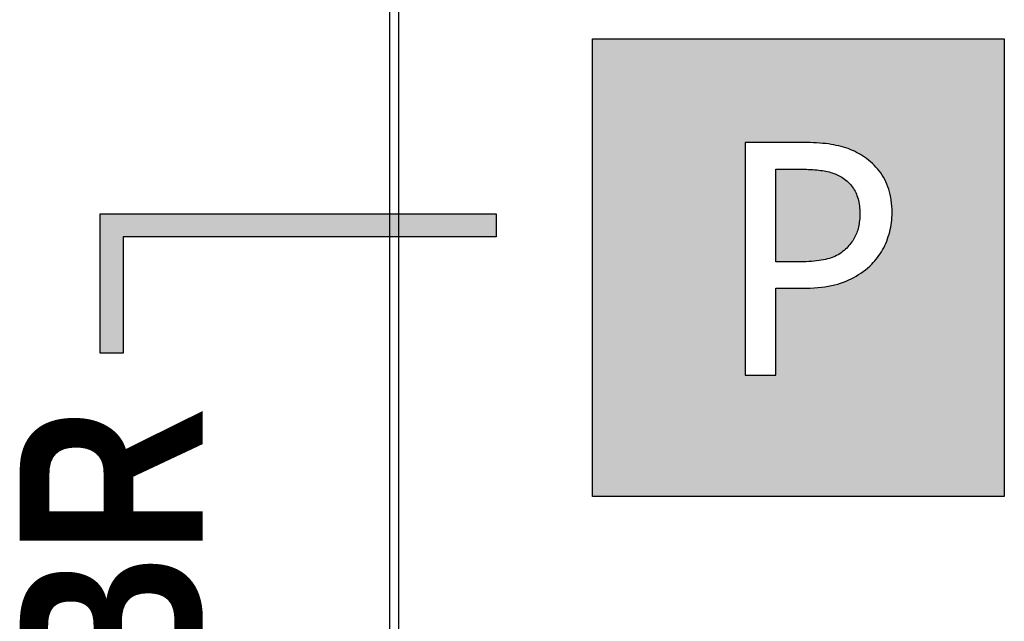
# Model space of a CAD drawing. Extents: x 2664 to 3343, y -1898 to 249.
# Tile 80 of 91: x 3014 to 3035, y 97 to 110. Entities that reach past the tile are written whole.
import ezdxf

# ---------------------------------------------------------------- set-up
doc = ezdxf.new("R2010")
doc.units = 0
doc.linetypes.add('PHANTOM2', pattern=[31.75, 15.875, -3.175, 3.175, -3.175, 3.175, -3.175])
doc.layers.add('3', color=3, linetype='PHANTOM2')
doc.layers.add('DIM', color=2, linetype='CONTINUOUS')
doc.styles.get("Standard").update_dxf_attribs({"font": 'TAHOMA.TTF'})

msp = doc.modelspace()

# ---------------------------------------------------------------- hatches: boundary and pattern name
at = {"layer": '3'}
h = msp.add_hatch(color=256, dxfattribs=at)
h.paths.add_polyline_path([(3015.507, 26.788), (3024.048, 26.788), (3024.048, 26.288), (3016.007, 26.288), (3016.007, 23.248), (3015.507, 23.248)])
h.paths.add_polyline_path([(3015.909, 3.331), (3015.909, 0.29), (3024.048, 0.29), (3024.048, -0.21), (3015.409, -0.21), (3015.409, 3.331)])
h.paths.add_polyline_path([(3015.401, 38.79), (3015.401, 43.331), (3015.901, 43.331), (3015.901, 39.29), (3024.048, 39.29), (3024.048, 38.79)])
h.paths.add_polyline_path([(3024.048, 90.118), (3015.397, 90.118), (3015.397, 93.159), (3015.897, 93.159), (3015.897, 90.618), (3024.048, 90.618)])
h.paths.add_polyline_path([(3015.397, 105.458), (3024.048, 105.458), (3024.048, 104.958), (3015.897, 104.958), (3015.897, 102.418), (3015.397, 102.418)])
h.paths.add_polyline_path([(3015.897, 126.34), (3024.048, 126.34), (3024.048, 125.84), (3015.397, 125.84), (3015.397, 127.84), (3015.897, 127.84)])
h.paths.add_polyline_path([(3015.897, 147.238), (3015.897, 145.738), (3015.397, 145.738), (3015.397, 147.738), (3024.048, 147.738), (3024.048, 147.238)])
edge = h.paths.add_edge_path()
edge.add_line((3015.446, 65.788), (3024.048, 65.788))
edge.add_line((3024.048, 65.788), (3024.048, 65.288))
edge.add_line((3024.048, 65.288), (3015.946, 65.288))
h = msp.add_hatch(color=256, dxfattribs=at)
h.paths.add_polyline_path([(3028.2, 117.393), (3028.2, 119.418), (3028.748, 119.418), (3028.799, 119.418), (3028.849, 119.417), (3028.898, 119.416), (3028.945, 119.414), (3028.99, 119.411), (3029.034, 119.408), (3029.077, 119.404), (3029.118, 119.399), (3029.158, 119.394), (3029.196, 119.388), (3029.233, 119.382), (3029.268, 119.375), (3029.303, 119.368), (3029.336, 119.359), (3029.369, 119.35), (3029.401, 119.339), (3029.433, 119.328), (3029.464, 119.316), (3029.494, 119.303), (3029.523, 119.289), (3029.551, 119.274), (3029.579, 119.259), (3029.606, 119.242), (3029.633, 119.225), (3029.662, 119.204), (3029.691, 119.182), (3029.718, 119.159), (3029.743, 119.135), (3029.768, 119.11), (3029.791, 119.084), (3029.813, 119.057), (3029.833, 119.029), (3029.852, 119), (3029.87, 118.97), (3029.887, 118.94), (3029.902, 118.908), (3029.917, 118.875), (3029.93, 118.841), (3029.941, 118.807), (3029.952, 118.771), (3029.961, 118.735), (3029.969, 118.697), (3029.976, 118.658), (3029.981, 118.619), (3029.985, 118.578), (3029.989, 118.537), (3029.99, 118.494), (3029.991, 118.451), (3029.991, 118.411), (3029.989, 118.372), (3029.987, 118.334), (3029.984, 118.296), (3029.98, 118.26), (3029.975, 118.224), (3029.969, 118.189), (3029.962, 118.155), (3029.954, 118.123), (3029.945, 118.09), (3029.936, 118.059), (3029.925, 118.029), (3029.914, 117.999), (3029.901, 117.97), (3029.887, 117.941), (3029.872, 117.913), (3029.856, 117.884), (3029.839, 117.857), (3029.82, 117.829), (3029.801, 117.802), (3029.78, 117.775), (3029.758, 117.749), (3029.735, 117.723), (3029.711, 117.698), (3029.683, 117.67), (3029.654, 117.643), (3029.624, 117.618), (3029.592, 117.594), (3029.56, 117.572), (3029.526, 117.551), (3029.491, 117.532), (3029.455, 117.515), (3029.418, 117.498), (3029.379, 117.484), (3029.34, 117.471), (3029.299, 117.459), (3029.257, 117.448), (3029.213, 117.439), (3029.166, 117.43), (3029.118, 117.422), (3029.067, 117.415), (3029.014, 117.409), (3028.959, 117.404), (3028.902, 117.4), (3028.843, 117.397), (3028.782, 117.395), (3028.719, 117.393), (3028.653, 117.393)], flags=0)
h.paths.add_polyline_path([(3031.656, 106.22), (3031.685, 106.198), (3031.712, 106.175), (3031.739, 106.151), (3031.764, 106.126), (3031.787, 106.1), (3031.809, 106.073), (3031.83, 106.046), (3031.85, 106.017), (3031.869, 105.987), (3031.886, 105.956), (3031.901, 105.924), (3031.916, 105.892), (3031.929, 105.858), (3031.941, 105.823), (3031.952, 105.788), (3031.961, 105.751), (3031.969, 105.713), (3031.976, 105.675), (3031.982, 105.635), (3031.986, 105.595), (3031.989, 105.553), (3031.991, 105.511), (3031.992, 105.467), (3031.991, 105.427), (3031.99, 105.388), (3031.988, 105.35), (3031.984, 105.313), (3031.98, 105.276), (3031.975, 105.241), (3031.969, 105.206), (3031.962, 105.172), (3031.954, 105.139), (3031.945, 105.107), (3031.935, 105.076), (3031.924, 105.045), (3031.912, 105.016), (3031.899, 104.987), (3031.885, 104.958), (3031.869, 104.929), (3031.853, 104.901), (3031.835, 104.873), (3031.816, 104.846), (3031.796, 104.819), (3031.775, 104.792), (3031.752, 104.766), (3031.729, 104.74), (3031.704, 104.714), (3031.676, 104.686), (3031.646, 104.659), (3031.616, 104.634), (3031.584, 104.611), (3031.551, 104.589), (3031.517, 104.568), (3031.482, 104.549), (3031.445, 104.531), (3031.407, 104.515), (3031.368, 104.5), (3031.328, 104.487), (3031.286, 104.475), (3031.243, 104.465), (3031.197, 104.455), (3031.149, 104.446), (3031.1, 104.439), (3031.047, 104.432), (3030.993, 104.426), (3030.937, 104.421), (3030.878, 104.417), (3030.817, 104.414), (3030.754, 104.411), (3030.689, 104.41), (3030.621, 104.409), (3030.16, 104.409), (3030.16, 106.435), (3030.72, 106.435), (3030.772, 106.435), (3030.823, 106.434), (3030.872, 106.432), (3030.92, 106.43), (3030.966, 106.427), (3031.011, 106.424), (3031.055, 106.42), (3031.097, 106.416), (3031.137, 106.411), (3031.177, 106.405), (3031.215, 106.399), (3031.251, 106.392), (3031.286, 106.384), (3031.321, 106.375), (3031.355, 106.366), (3031.388, 106.356), (3031.42, 106.345), (3031.452, 106.332), (3031.482, 106.319), (3031.513, 106.306), (3031.542, 106.291), (3031.571, 106.275), (3031.598, 106.259), (3031.626, 106.241)], flags=0)
h.paths.add_polyline_path([(3032.671, 75.939), (3032.671, 81.019), (3032.041, 81.019), (3032.041, 76.997), (3029.995, 81.019), (3029.036, 81.019), (3029.036, 75.939), (3029.666, 75.939), (3029.666, 80.32), (3031.913, 75.939)], flags=16)
h.paths.add_polyline_path([(3028.606, 92.162), (3028.589, 92.073), (3028.574, 91.982), (3028.562, 91.888), (3028.552, 91.792), (3028.544, 91.694), (3028.538, 91.593), (3028.535, 91.49), (3028.534, 91.385), (3028.535, 91.279), (3028.538, 91.175), (3028.544, 91.073), (3028.552, 90.973), (3028.563, 90.875), (3028.575, 90.78), (3028.59, 90.686), (3028.608, 90.594), (3028.628, 90.505), (3028.65, 90.417), (3028.674, 90.332), (3028.7, 90.249), (3028.729, 90.167), (3028.76, 90.088), (3028.792, 90.012), (3028.827, 89.938), (3028.863, 89.865), (3028.902, 89.796), (3028.942, 89.728), (3028.984, 89.663), (3029.028, 89.6), (3029.074, 89.54), (3029.122, 89.481), (3029.172, 89.425), (3029.223, 89.371), (3029.277, 89.319), (3029.331, 89.269), (3029.387, 89.221), (3029.445, 89.176), (3029.505, 89.133), (3029.566, 89.093), (3029.628, 89.055), (3029.692, 89.019), (3029.758, 88.985), (3029.825, 88.954), (3029.894, 88.925), (3029.964, 88.898), (3030.036, 88.874), (3030.108, 88.852), (3030.181, 88.832), (3030.256, 88.815), (3030.331, 88.8), (3030.408, 88.787), (3030.485, 88.777), (3030.564, 88.769), (3030.644, 88.763), (3030.724, 88.759), (3030.806, 88.758), (3030.856, 88.759), (3030.904, 88.759), (3030.951, 88.761), (3030.996, 88.762), (3031.04, 88.765), (3031.082, 88.768), (3031.122, 88.771), (3031.161, 88.775), (3031.198, 88.779), (3031.234, 88.784), (3031.268, 88.789), (3031.3, 88.795), (3031.332, 88.802), (3031.364, 88.809), (3031.397, 88.816), (3031.43, 88.824), (3031.464, 88.833), (3031.498, 88.842), (3031.532, 88.851), (3031.567, 88.861), (3031.603, 88.872), (3031.639, 88.883), (3031.675, 88.894), (3031.712, 88.906), (3031.746, 88.918), (3031.78, 88.929), (3031.813, 88.94), (3031.845, 88.951), (3031.876, 88.962), (3031.906, 88.974), (3031.936, 88.985), (3031.964, 88.997), (3031.992, 89.009), (3032.019, 89.021), (3032.045, 89.032), (3032.07, 89.044), (3032.095, 89.056), (3032.12, 89.069), (3032.145, 89.081), (3032.171, 89.093), (3032.197, 89.106), (3032.223, 89.118), (3032.25, 89.131), (3032.277, 89.143), (3032.304, 89.156), (3032.331, 89.169), (3032.359, 89.182), (3032.387, 89.195), (3032.387, 90.002), (3032.338, 90.002), (3032.324, 89.988), (3032.31, 89.975), (3032.295, 89.96), (3032.279, 89.946), (3032.262, 89.931), (3032.244, 89.915), (3032.226, 89.899), (3032.207, 89.883), (3032.187, 89.866), (3032.166, 89.848), (3032.144, 89.83), (3032.121, 89.812), (3032.098, 89.794), (3032.074, 89.775), (3032.05, 89.757), (3032.024, 89.739), (3031.998, 89.72), (3031.972, 89.702), (3031.944, 89.684), (3031.917, 89.666), (3031.888, 89.648), (3031.859, 89.63), (3031.829, 89.612), (3031.798, 89.594), (3031.766, 89.576), (3031.732, 89.559), (3031.698, 89.543), (3031.663, 89.527), (3031.627, 89.511), (3031.591, 89.496), (3031.554, 89.481), (3031.516, 89.467), (3031.477, 89.453), (3031.437, 89.44), (3031.397, 89.427), (3031.356, 89.415), (3031.314, 89.403), (3031.272, 89.393), (3031.228, 89.383), (3031.185, 89.375), (3031.141, 89.367), (3031.096, 89.361), (3031.05, 89.355), (3031.004, 89.351), (3030.958, 89.347), (3030.911, 89.345), (3030.863, 89.343), (3030.814, 89.343), (3030.761, 89.344), (3030.708, 89.346), (3030.656, 89.351), (3030.604, 89.357), (3030.553, 89.365), (3030.502, 89.375), (3030.452, 89.386), (3030.402, 89.4), (3030.352, 89.415), (3030.304, 89.431), (3030.255, 89.45), (3030.207, 89.47), (3030.16, 89.493), (3030.114, 89.516), (3030.069, 89.542), (3030.024, 89.569), (3029.981, 89.598), (3029.939, 89.629), (3029.898, 89.661), (3029.858, 89.696), (3029.819, 89.731), (3029.78, 89.769), (3029.743, 89.808), (3029.707, 89.849), (3029.671, 89.893), (3029.637, 89.939), (3029.604, 89.986), (3029.572, 90.035), (3029.541, 90.086), (3029.512, 90.138), (3029.484, 90.192), (3029.457, 90.247), (3029.432, 90.304), (3029.408, 90.363), (3029.385, 90.423), (3029.363, 90.485), (3029.343, 90.549), (3029.325, 90.615), (3029.308, 90.683), (3029.293, 90.753), (3029.28, 90.825), (3029.269, 90.898), (3029.259, 90.974), (3029.252, 91.052), (3029.246, 91.132), (3029.241, 91.215), (3029.239, 91.299), (3029.238, 91.385), (3029.239, 91.466), (3029.241, 91.545), (3029.245, 91.624), (3029.251, 91.701), (3029.258, 91.776), (3029.268, 91.85), (3029.278, 91.923), (3029.291, 91.995), (3029.305, 92.065), (3029.321, 92.134), (3029.338, 92.202), (3029.357, 92.268), (3029.378, 92.332), (3029.399, 92.395), (3029.423, 92.456), (3029.447, 92.515), (3029.473, 92.572), (3029.5, 92.627), (3029.529, 92.681), (3029.558, 92.733), (3029.589, 92.782), (3029.622, 92.83), (3029.656, 92.876), (3029.691, 92.92), (3029.727, 92.962), (3029.765, 93.002), (3029.804, 93.04), (3029.844, 93.077), (3029.885, 93.112), (3029.927, 93.145), (3029.97, 93.177), (3030.013, 93.207), (3030.058, 93.235), (3030.104, 93.261), (3030.151, 93.286), (3030.199, 93.309), (3030.248, 93.331), (3030.297, 93.35), (3030.346, 93.368), (3030.396, 93.384), (3030.447, 93.398), (3030.498, 93.41), (3030.549, 93.42), (3030.601, 93.428), (3030.654, 93.435), (3030.707, 93.439), (3030.76, 93.442), (3030.814, 93.443), (3030.863, 93.443), (3030.911, 93.441), (3030.958, 93.439), (3031.004, 93.436), (3031.05, 93.431), (3031.094, 93.426), (3031.137, 93.42), (3031.179, 93.413), (3031.221, 93.405), (3031.261, 93.396), (3031.301, 93.386), (3031.339, 93.375), (3031.377, 93.364), (3031.414, 93.351), (3031.451, 93.339), (3031.488, 93.326), (3031.524, 93.312), (3031.559, 93.297), (3031.594, 93.283), (3031.628, 93.267), (3031.662, 93.251), (3031.696, 93.235), (3031.729, 93.218), (3031.761, 93.2), (3031.794, 93.182), (3031.827, 93.163), (3031.858, 93.144), (3031.889, 93.126), (3031.919, 93.107), (3031.948, 93.088), (3031.976, 93.069), (3032.003, 93.05), (3032.029, 93.031), (3032.055, 93.012), (3032.079, 92.993), (3032.103, 92.974), (3032.126, 92.955), (3032.148, 92.936), (3032.17, 92.918), (3032.191, 92.901), (3032.211, 92.883), (3032.231, 92.867), (3032.249, 92.851), (3032.268, 92.835), (3032.285, 92.819), (3032.302, 92.805), (3032.318, 92.79), (3032.333, 92.776), (3032.387, 92.776), (3032.387, 93.591), (3032.359, 93.606), (3032.331, 93.621), (3032.302, 93.636), (3032.274, 93.65), (3032.246, 93.664), (3032.218, 93.678), (3032.189, 93.692), (3032.161, 93.706), (3032.133, 93.719), (3032.104, 93.732), (3032.076, 93.745), (3032.047, 93.758), (3032.019, 93.771), (3031.991, 93.783), (3031.962, 93.795), (3031.934, 93.806), (3031.906, 93.818), (3031.878, 93.829), (3031.85, 93.839), (3031.822, 93.85), (3031.795, 93.86), (3031.767, 93.869), (3031.739, 93.879), (3031.712, 93.888), (3031.68, 93.897), (3031.648, 93.906), (3031.615, 93.915), (3031.582, 93.924), (3031.548, 93.932), (3031.514, 93.94), (3031.479, 93.948), (3031.444, 93.955), (3031.408, 93.963), (3031.372, 93.969), (3031.335, 93.976), (3031.298, 93.982), (3031.26, 93.988), (3031.222, 93.994), (3031.184, 93.999), (3031.145, 94.003), (3031.106, 94.007), (3031.066, 94.01), (3031.026, 94.013), (3030.985, 94.015), (3030.944, 94.017), (3030.903, 94.018), (3030.861, 94.019), (3030.819, 94.019), (3030.733, 94.018), (3030.65, 94.014), (3030.567, 94.008), (3030.486, 94), (3030.407, 93.988), (3030.329, 93.975), (3030.252, 93.958), (3030.176, 93.94), (3030.102, 93.919), (3030.029, 93.895), (3029.958, 93.869), (3029.888, 93.84), (3029.82, 93.809), (3029.753, 93.776), (3029.687, 93.741), (3029.623, 93.703), (3029.561, 93.663), (3029.5, 93.621), (3029.441, 93.576), (3029.383, 93.529), (3029.327, 93.48), (3029.272, 93.429), (3029.219, 93.375), (3029.168, 93.32), (3029.117, 93.26), (3029.069, 93.2), (3029.022, 93.137), (3028.978, 93.073), (3028.936, 93.007), (3028.895, 92.939), (3028.857, 92.869), (3028.821, 92.798), (3028.787, 92.725), (3028.755, 92.651), (3028.724, 92.574), (3028.696, 92.496), (3028.67, 92.416), (3028.647, 92.334), (3028.625, 92.249)], flags=16)
h.paths.add_polyline_path([(3033.984, 114.923), (3033.984, 115.442), (3033.103, 115.442), (3033.103, 120.019), (3032.584, 120.019), (3032.578, 119.953), (3032.569, 119.89), (3032.557, 119.83), (3032.541, 119.774), (3032.523, 119.722), (3032.502, 119.674), (3032.478, 119.629), (3032.451, 119.588), (3032.421, 119.55), (3032.388, 119.516), (3032.352, 119.486), (3032.313, 119.46), (3032.27, 119.436), (3032.224, 119.414), (3032.175, 119.395), (3032.121, 119.377), (3032.064, 119.362), (3032.003, 119.348), (3031.938, 119.337), (3031.87, 119.328), (3031.798, 119.321), (3031.722, 119.315), (3031.643, 119.312), (3031.559, 119.311), (3031.559, 118.846), (3032.461, 118.846), (3032.461, 115.442), (3031.559, 115.442), (3031.559, 114.923)], flags=16)
h.paths.add_polyline_path([(3030.563, 117.846), (3030.582, 117.895), (3030.598, 117.946), (3030.614, 117.996), (3030.627, 118.047), (3030.639, 118.099), (3030.65, 118.15), (3030.658, 118.203), (3030.666, 118.256), (3030.671, 118.309), (3030.675, 118.363), (3030.678, 118.417), (3030.678, 118.472), (3030.677, 118.541), (3030.674, 118.609), (3030.669, 118.676), (3030.661, 118.74), (3030.651, 118.803), (3030.639, 118.864), (3030.625, 118.924), (3030.609, 118.981), (3030.59, 119.037), (3030.57, 119.091), (3030.547, 119.143), (3030.522, 119.194), (3030.495, 119.243), (3030.466, 119.291), (3030.436, 119.337), (3030.404, 119.381), (3030.37, 119.425), (3030.335, 119.466), (3030.297, 119.507), (3030.259, 119.545), (3030.218, 119.583), (3030.176, 119.619), (3030.131, 119.653), (3030.086, 119.686), (3030.046, 119.713), (3030.005, 119.74), (3029.964, 119.764), (3029.921, 119.788), (3029.877, 119.81), (3029.832, 119.831), (3029.786, 119.851), (3029.739, 119.869), (3029.691, 119.886), (3029.642, 119.902), (3029.591, 119.916), (3029.54, 119.929), (3029.487, 119.941), (3029.433, 119.952), (3029.377, 119.961), (3029.319, 119.97), (3029.259, 119.978), (3029.197, 119.984), (3029.133, 119.99), (3029.068, 119.995), (3029.001, 119.998), (3028.932, 120.001), (3028.861, 120.002), (3028.789, 120.003), (3027.537, 120.003), (3027.537, 114.923), (3028.2, 114.923), (3028.2, 116.817), (3028.76, 116.817), (3028.847, 116.818), (3028.932, 116.82), (3029.014, 116.825), (3029.094, 116.832), (3029.171, 116.84), (3029.245, 116.85), (3029.317, 116.862), (3029.387, 116.876), (3029.454, 116.892), (3029.518, 116.91), (3029.58, 116.929), (3029.639, 116.95), (3029.696, 116.974), (3029.752, 116.999), (3029.807, 117.025), (3029.861, 117.054), (3029.914, 117.084), (3029.965, 117.116), (3030.015, 117.149), (3030.063, 117.185), (3030.111, 117.222), (3030.157, 117.261), (3030.202, 117.301), (3030.246, 117.344), (3030.279, 117.379), (3030.311, 117.415), (3030.342, 117.452), (3030.371, 117.491), (3030.399, 117.531), (3030.426, 117.572), (3030.452, 117.615), (3030.477, 117.658), (3030.5, 117.703), (3030.522, 117.75), (3030.543, 117.797)], flags=16)
h.paths.add_polyline_path([(3032.225, 106.599), (3032.182, 106.635), (3032.137, 106.669), (3032.091, 106.702), (3032.05, 106.73), (3032.008, 106.756), (3031.965, 106.781), (3031.921, 106.804), (3031.875, 106.827), (3031.829, 106.848), (3031.782, 106.867), (3031.734, 106.885), (3031.685, 106.902), (3031.634, 106.918), (3031.583, 106.932), (3031.531, 106.945), (3031.477, 106.957), (3031.421, 106.968), (3031.364, 106.978), (3031.304, 106.987), (3031.243, 106.994), (3031.18, 107.001), (3031.115, 107.007), (3031.048, 107.011), (3030.979, 107.015), (3030.908, 107.017), (3030.836, 107.019), (3030.761, 107.019), (3029.485, 107.019), (3029.485, 101.939), (3030.16, 101.939), (3030.16, 103.833), (3030.732, 103.833), (3030.822, 103.834), (3030.908, 103.837), (3030.992, 103.841), (3031.074, 103.848), (3031.153, 103.856), (3031.229, 103.867), (3031.302, 103.879), (3031.374, 103.893), (3031.442, 103.908), (3031.508, 103.926), (3031.571, 103.946), (3031.632, 103.967), (3031.69, 103.99), (3031.748, 104.015), (3031.804, 104.042), (3031.859, 104.07), (3031.912, 104.1), (3031.965, 104.132), (3032.016, 104.166), (3032.065, 104.201), (3032.114, 104.238), (3032.161, 104.277), (3032.207, 104.318), (3032.251, 104.36), (3032.286, 104.395), (3032.319, 104.431), (3032.351, 104.469), (3032.381, 104.507), (3032.41, 104.547), (3032.438, 104.589), (3032.465, 104.631), (3032.49, 104.675), (3032.514, 104.72), (3032.537, 104.766), (3032.558, 104.814), (3032.579, 104.862), (3032.597, 104.912), (3032.614, 104.962), (3032.63, 105.013), (3032.644, 105.064), (3032.656, 105.115), (3032.667, 105.167), (3032.676, 105.219), (3032.683, 105.272), (3032.689, 105.325), (3032.693, 105.379), (3032.695, 105.433), (3032.696, 105.488), (3032.695, 105.558), (3032.691, 105.626), (3032.686, 105.692), (3032.678, 105.757), (3032.668, 105.82), (3032.656, 105.881), (3032.641, 105.94), (3032.625, 105.998), (3032.606, 106.053), (3032.584, 106.108), (3032.561, 106.16), (3032.535, 106.211), (3032.508, 106.26), (3032.478, 106.307), (3032.447, 106.353), (3032.415, 106.398), (3032.38, 106.441), (3032.344, 106.483), (3032.306, 106.523), (3032.266, 106.562)], flags=16)
h.paths.add_polyline_path([(3035.148, 73.288), (3026.148, 73.288), (3026.148, 83.288), (3035.148, 83.288)])
h.paths.add_polyline_path([(3035.148, 86.288), (3026.148, 86.288), (3026.148, 96.288), (3035.148, 96.288)])
h.paths.add_polyline_path([(3026.148, 122.288), (3035.148, 122.288), (3035.148, 112.288), (3026.148, 112.288)])
h.paths.add_polyline_path([(3035.148, 99.288), (3026.148, 99.288), (3026.148, 109.288), (3035.148, 109.288)])

# ---------------------------------------------------------------- linework, layer by layer
for p, q in [((3026.148, 99.288), (3026.148, 109.288)), ((3026.148, 109.288), (3035.148, 109.288)), ((3026.148, 99.288), (3026.148, 109.288)), ((3026.148, 109.288), (3035.148, 109.288)), ((3035.148, 109.288), (3035.148, 99.288)), ((3035.148, 109.288), (3035.148, 99.288)), ((3029.485, 107.019), (3029.485, 101.939)), ((3030.761, 107.019), (3029.485, 107.019)), ((3030.761, 107.019), (3029.485, 107.019)), ((3029.485, 107.019), (3029.485, 101.939)), ((3030.836, 107.019), (3030.761, 107.019)), ((3030.836, 107.019), (3030.761, 107.019)), ((3030.908, 107.017), (3030.836, 107.019)), ((3030.908, 107.017), (3030.836, 107.019)), ((3030.979, 107.015), (3030.908, 107.017)), ((3030.979, 107.015), (3030.908, 107.017)), ((3031.048, 107.011), (3030.979, 107.015)), ((3031.048, 107.011), (3030.979, 107.015)), ((3031.115, 107.007), (3031.048, 107.011)), ((3031.115, 107.007), (3031.048, 107.011)), ((3031.18, 107.001), (3031.115, 107.007)), ((3031.18, 107.001), (3031.115, 107.007)), ((3031.243, 106.994), (3031.18, 107.001)), ((3031.243, 106.994), (3031.18, 107.001)), ((3031.304, 106.987), (3031.243, 106.994)), ((3031.304, 106.987), (3031.243, 106.994)), ((3031.364, 106.978), (3031.304, 106.987)), ((3031.364, 106.978), (3031.304, 106.987)), ((3031.421, 106.968), (3031.364, 106.978)), ((3031.421, 106.968), (3031.364, 106.978)), ((3031.477, 106.957), (3031.421, 106.968)), ((3031.477, 106.957), (3031.421, 106.968)), ((3031.531, 106.945), (3031.477, 106.957)), ((3031.531, 106.945), (3031.477, 106.957)), ((3031.583, 106.932), (3031.531, 106.945)), ((3031.583, 106.932), (3031.531, 106.945)), ((3031.634, 106.918), (3031.583, 106.932)), ((3031.634, 106.918), (3031.583, 106.932)), ((3031.685, 106.902), (3031.634, 106.918)), ((3031.685, 106.902), (3031.634, 106.918)), ((3031.734, 106.885), (3031.685, 106.902)), ((3031.734, 106.885), (3031.685, 106.902)), ((3031.782, 106.867), (3031.734, 106.885)), ((3031.782, 106.867), (3031.734, 106.885)), ((3031.829, 106.848), (3031.782, 106.867)), ((3031.829, 106.848), (3031.782, 106.867)), ((3031.875, 106.827), (3031.829, 106.848)), ((3031.875, 106.827), (3031.829, 106.848)), ((3031.921, 106.804), (3031.875, 106.827)), ((3031.921, 106.804), (3031.875, 106.827)), ((3031.965, 106.781), (3031.921, 106.804)), ((3031.965, 106.781), (3031.921, 106.804)), ((3032.008, 106.756), (3031.965, 106.781)), ((3032.008, 106.756), (3031.965, 106.781)), ((3032.05, 106.73), (3032.008, 106.756)), ((3032.05, 106.73), (3032.008, 106.756)), ((3032.091, 106.702), (3032.05, 106.73)), ((3032.091, 106.702), (3032.05, 106.73)), ((3032.137, 106.669), (3032.091, 106.702)), ((3032.137, 106.669), (3032.091, 106.702)), ((3032.182, 106.635), (3032.137, 106.669)), ((3032.182, 106.635), (3032.137, 106.669)), ((3032.225, 106.599), (3032.182, 106.635)), ((3032.225, 106.599), (3032.182, 106.635)), ((3032.266, 106.562), (3032.225, 106.599)), ((3032.266, 106.562), (3032.225, 106.599)), ((3032.306, 106.523), (3032.266, 106.562)), ((3032.306, 106.523), (3032.266, 106.562)), ((3032.344, 106.483), (3032.306, 106.523)), ((3032.344, 106.483), (3032.306, 106.523)), ((3032.38, 106.441), (3032.344, 106.483)), ((3032.38, 106.441), (3032.344, 106.483)), ((3030.16, 106.435), (3030.72, 106.435)), ((3030.16, 104.409), (3030.16, 106.435)), ((3030.16, 106.435), (3030.72, 106.435)), ((3030.16, 104.409), (3030.16, 106.435)), ((3030.72, 106.435), (3030.772, 106.435)), ((3030.72, 106.435), (3030.772, 106.435)), ((3030.772, 106.435), (3030.823, 106.434)), ((3030.772, 106.435), (3030.823, 106.434)), ((3030.823, 106.434), (3030.872, 106.432)), ((3030.823, 106.434), (3030.872, 106.432)), ((3030.872, 106.432), (3030.92, 106.43)), ((3030.872, 106.432), (3030.92, 106.43)), ((3030.92, 106.43), (3030.966, 106.427)), ((3030.92, 106.43), (3030.966, 106.427)), ((3030.966, 106.427), (3031.011, 106.424)), ((3030.966, 106.427), (3031.011, 106.424)), ((3031.011, 106.424), (3031.055, 106.42)), ((3031.011, 106.424), (3031.055, 106.42)), ((3031.055, 106.42), (3031.097, 106.416)), ((3031.055, 106.42), (3031.097, 106.416)), ((3031.097, 106.416), (3031.137, 106.411)), ((3031.097, 106.416), (3031.137, 106.411)), ((3031.137, 106.411), (3031.177, 106.405)), ((3031.137, 106.411), (3031.177, 106.405)), ((3031.177, 106.405), (3031.215, 106.399)), ((3031.177, 106.405), (3031.215, 106.399)), ((3031.215, 106.399), (3031.251, 106.392)), ((3031.215, 106.399), (3031.251, 106.392)), ((3031.251, 106.392), (3031.286, 106.384)), ((3031.251, 106.392), (3031.286, 106.384)), ((3031.286, 106.384), (3031.321, 106.375)), ((3031.286, 106.384), (3031.321, 106.375)), ((3031.321, 106.375), (3031.355, 106.366)), ((3031.321, 106.375), (3031.355, 106.366)), ((3031.355, 106.366), (3031.388, 106.356)), ((3031.355, 106.366), (3031.388, 106.356)), ((3031.388, 106.356), (3031.42, 106.345)), ((3031.388, 106.356), (3031.42, 106.345)), ((3031.42, 106.345), (3031.452, 106.332)), ((3031.42, 106.345), (3031.452, 106.332)), ((3031.452, 106.332), (3031.482, 106.319)), ((3031.452, 106.332), (3031.482, 106.319)), ((3031.482, 106.319), (3031.513, 106.306)), ((3031.482, 106.319), (3031.513, 106.306)), ((3031.513, 106.306), (3031.542, 106.291)), ((3031.513, 106.306), (3031.542, 106.291)), ((3031.542, 106.291), (3031.571, 106.275)), ((3031.542, 106.291), (3031.571, 106.275)), ((3031.571, 106.275), (3031.598, 106.259)), ((3031.571, 106.275), (3031.598, 106.259)), ((3032.415, 106.398), (3032.38, 106.441)), ((3032.415, 106.398), (3032.38, 106.441)), ((3032.447, 106.353), (3032.415, 106.398)), ((3032.447, 106.353), (3032.415, 106.398)), ((3032.478, 106.307), (3032.447, 106.353)), ((3032.478, 106.307), (3032.447, 106.353)), ((3032.508, 106.26), (3032.478, 106.307)), ((3032.508, 106.26), (3032.478, 106.307)), ((3031.598, 106.259), (3031.626, 106.241)), ((3031.598, 106.259), (3031.626, 106.241)), ((3031.626, 106.241), (3031.656, 106.22)), ((3031.626, 106.241), (3031.656, 106.22)), ((3031.656, 106.22), (3031.685, 106.198)), ((3031.656, 106.22), (3031.685, 106.198)), ((3031.685, 106.198), (3031.712, 106.175)), ((3031.685, 106.198), (3031.712, 106.175)), ((3031.712, 106.175), (3031.739, 106.151)), ((3031.712, 106.175), (3031.739, 106.151)), ((3031.739, 106.151), (3031.764, 106.126)), ((3031.739, 106.151), (3031.764, 106.126)), ((3031.764, 106.126), (3031.787, 106.1)), ((3031.764, 106.126), (3031.787, 106.1)), ((3031.787, 106.1), (3031.809, 106.073)), ((3031.787, 106.1), (3031.809, 106.073)), ((3031.809, 106.073), (3031.83, 106.046)), ((3031.809, 106.073), (3031.83, 106.046)), ((3032.535, 106.211), (3032.508, 106.26)), ((3032.535, 106.211), (3032.508, 106.26)), ((3032.561, 106.16), (3032.535, 106.211)), ((3032.561, 106.16), (3032.535, 106.211)), ((3032.584, 106.108), (3032.561, 106.16)), ((3032.584, 106.108), (3032.561, 106.16)), ((3032.606, 106.053), (3032.584, 106.108)), ((3032.606, 106.053), (3032.584, 106.108)), ((3032.625, 105.998), (3032.606, 106.053)), ((3032.625, 105.998), (3032.606, 106.053)), ((3031.83, 106.046), (3031.85, 106.017)), ((3031.83, 106.046), (3031.85, 106.017)), ((3031.85, 106.017), (3031.869, 105.987)), ((3031.85, 106.017), (3031.869, 105.987)), ((3031.869, 105.987), (3031.886, 105.956)), ((3031.869, 105.987), (3031.886, 105.956)), ((3031.886, 105.956), (3031.901, 105.924)), ((3031.886, 105.956), (3031.901, 105.924)), ((3031.901, 105.924), (3031.916, 105.892)), ((3031.901, 105.924), (3031.916, 105.892)), ((3031.916, 105.892), (3031.929, 105.858)), ((3031.916, 105.892), (3031.929, 105.858)), ((3031.929, 105.858), (3031.941, 105.823)), ((3031.929, 105.858), (3031.941, 105.823)), ((3032.641, 105.94), (3032.625, 105.998)), ((3032.641, 105.94), (3032.625, 105.998)), ((3032.656, 105.881), (3032.641, 105.94)), ((3032.656, 105.881), (3032.641, 105.94)), ((3032.668, 105.82), (3032.656, 105.881)), ((3032.668, 105.82), (3032.656, 105.881)), ((3031.941, 105.823), (3031.952, 105.788)), ((3031.941, 105.823), (3031.952, 105.788)), ((3031.952, 105.788), (3031.961, 105.751)), ((3031.952, 105.788), (3031.961, 105.751)), ((3031.961, 105.751), (3031.969, 105.713)), ((3031.961, 105.751), (3031.969, 105.713)), ((3031.969, 105.713), (3031.976, 105.675)), ((3031.969, 105.713), (3031.976, 105.675)), ((3031.976, 105.675), (3031.982, 105.635)), ((3031.976, 105.675), (3031.982, 105.635)), ((3031.982, 105.635), (3031.986, 105.595)), ((3031.982, 105.635), (3031.986, 105.595)), ((3032.678, 105.757), (3032.668, 105.82)), ((3032.678, 105.757), (3032.668, 105.82)), ((3032.686, 105.692), (3032.678, 105.757)), ((3032.686, 105.692), (3032.678, 105.757)), ((3032.691, 105.626), (3032.686, 105.692)), ((3032.691, 105.626), (3032.686, 105.692)), ((3032.695, 105.558), (3032.691, 105.626)), ((3032.695, 105.558), (3032.691, 105.626)), ((3015.397, 102.418), (3015.397, 105.458)), ((3015.397, 105.458), (3024.048, 105.458)), ((3024.048, 105.458), (3024.048, 104.958)), ((3031.986, 105.595), (3031.989, 105.553)), ((3031.986, 105.595), (3031.989, 105.553)), ((3031.989, 105.553), (3031.991, 105.511)), ((3031.989, 105.553), (3031.991, 105.511)), ((3031.991, 105.427), (3031.99, 105.388)), ((3031.991, 105.427), (3031.99, 105.388)), ((3031.991, 105.511), (3031.992, 105.467)), ((3031.991, 105.511), (3031.992, 105.467)), ((3031.992, 105.467), (3031.991, 105.427)), ((3031.992, 105.467), (3031.991, 105.427)), ((3032.693, 105.379), (3032.695, 105.433)), ((3032.693, 105.379), (3032.695, 105.433)), ((3032.696, 105.488), (3032.695, 105.558)), ((3032.696, 105.488), (3032.695, 105.558)), ((3032.695, 105.433), (3032.696, 105.488)), ((3032.695, 105.433), (3032.696, 105.488)), ((3031.969, 105.206), (3031.962, 105.172)), ((3031.969, 105.206), (3031.962, 105.172)), ((3031.975, 105.241), (3031.969, 105.206)), ((3031.975, 105.241), (3031.969, 105.206)), ((3031.98, 105.276), (3031.975, 105.241)), ((3031.98, 105.276), (3031.975, 105.241)), ((3031.984, 105.313), (3031.98, 105.276)), ((3031.984, 105.313), (3031.98, 105.276)), ((3031.988, 105.35), (3031.984, 105.313)), ((3031.988, 105.35), (3031.984, 105.313)), ((3031.99, 105.388), (3031.988, 105.35)), ((3031.99, 105.388), (3031.988, 105.35)), ((3032.667, 105.167), (3032.676, 105.219)), ((3032.667, 105.167), (3032.676, 105.219)), ((3032.676, 105.219), (3032.683, 105.272)), ((3032.676, 105.219), (3032.683, 105.272)), ((3032.683, 105.272), (3032.689, 105.325)), ((3032.683, 105.272), (3032.689, 105.325)), ((3032.689, 105.325), (3032.693, 105.379)), ((3032.689, 105.325), (3032.693, 105.379)), ((3031.899, 104.987), (3031.885, 104.958)), ((3031.899, 104.987), (3031.885, 104.958)), ((3031.912, 105.016), (3031.899, 104.987)), ((3031.912, 105.016), (3031.899, 104.987)), ((3031.924, 105.045), (3031.912, 105.016)), ((3031.924, 105.045), (3031.912, 105.016)), ((3031.935, 105.076), (3031.924, 105.045)), ((3031.935, 105.076), (3031.924, 105.045)), ((3031.945, 105.107), (3031.935, 105.076)), ((3031.945, 105.107), (3031.935, 105.076)), ((3031.954, 105.139), (3031.945, 105.107)), ((3031.954, 105.139), (3031.945, 105.107)), ((3031.962, 105.172), (3031.954, 105.139)), ((3031.962, 105.172), (3031.954, 105.139)), ((3032.614, 104.962), (3032.63, 105.013)), ((3032.614, 104.962), (3032.63, 105.013)), ((3032.63, 105.013), (3032.644, 105.064)), ((3032.63, 105.013), (3032.644, 105.064)), ((3032.644, 105.064), (3032.656, 105.115)), ((3032.644, 105.064), (3032.656, 105.115)), ((3032.656, 105.115), (3032.667, 105.167)), ((3032.656, 105.115), (3032.667, 105.167)), ((3015.897, 104.958), (3015.897, 102.418)), ((3024.048, 104.958), (3015.897, 104.958)), ((3031.752, 104.766), (3031.729, 104.74)), ((3031.752, 104.766), (3031.729, 104.74)), ((3031.775, 104.792), (3031.752, 104.766)), ((3031.775, 104.792), (3031.752, 104.766)), ((3031.796, 104.819), (3031.775, 104.792)), ((3031.796, 104.819), (3031.775, 104.792)), ((3031.816, 104.846), (3031.796, 104.819)), ((3031.816, 104.846), (3031.796, 104.819)), ((3031.835, 104.873), (3031.816, 104.846)), ((3031.835, 104.873), (3031.816, 104.846)), ((3031.853, 104.901), (3031.835, 104.873)), ((3031.853, 104.901), (3031.835, 104.873)), ((3031.869, 104.929), (3031.853, 104.901)), ((3031.869, 104.929), (3031.853, 104.901)), ((3031.885, 104.958), (3031.869, 104.929)), ((3031.885, 104.958), (3031.869, 104.929)), ((3032.514, 104.72), (3032.537, 104.766)), ((3032.514, 104.72), (3032.537, 104.766)), ((3032.537, 104.766), (3032.558, 104.814)), ((3032.537, 104.766), (3032.558, 104.814)), ((3032.558, 104.814), (3032.579, 104.862)), ((3032.558, 104.814), (3032.579, 104.862)), ((3032.579, 104.862), (3032.597, 104.912)), ((3032.579, 104.862), (3032.597, 104.912)), ((3032.597, 104.912), (3032.614, 104.962)), ((3032.597, 104.912), (3032.614, 104.962)), ((3031.482, 104.549), (3031.445, 104.531)), ((3031.482, 104.549), (3031.445, 104.531)), ((3031.517, 104.568), (3031.482, 104.549)), ((3031.517, 104.568), (3031.482, 104.549)), ((3031.551, 104.589), (3031.517, 104.568)), ((3031.551, 104.589), (3031.517, 104.568)), ((3031.584, 104.611), (3031.551, 104.589)), ((3031.584, 104.611), (3031.551, 104.589)), ((3031.616, 104.634), (3031.584, 104.611)), ((3031.616, 104.634), (3031.584, 104.611)), ((3031.646, 104.659), (3031.616, 104.634)), ((3031.646, 104.659), (3031.616, 104.634)), ((3031.676, 104.686), (3031.646, 104.659)), ((3031.676, 104.686), (3031.646, 104.659)), ((3031.704, 104.714), (3031.676, 104.686)), ((3031.704, 104.714), (3031.676, 104.686)), ((3031.729, 104.74), (3031.704, 104.714)), ((3031.729, 104.74), (3031.704, 104.714)), ((3032.381, 104.507), (3032.41, 104.547)), ((3032.381, 104.507), (3032.41, 104.547)), ((3032.41, 104.547), (3032.438, 104.589)), ((3032.41, 104.547), (3032.438, 104.589)), ((3032.438, 104.589), (3032.465, 104.631)), ((3032.438, 104.589), (3032.465, 104.631)), ((3032.465, 104.631), (3032.49, 104.675)), ((3032.465, 104.631), (3032.49, 104.675)), ((3032.49, 104.675), (3032.514, 104.72)), ((3032.49, 104.675), (3032.514, 104.72)), ((3030.621, 104.409), (3030.16, 104.409)), ((3030.621, 104.409), (3030.16, 104.409)), ((3030.689, 104.41), (3030.621, 104.409)), ((3030.689, 104.41), (3030.621, 104.409)), ((3030.754, 104.411), (3030.689, 104.41)), ((3030.754, 104.411), (3030.689, 104.41)), ((3030.817, 104.414), (3030.754, 104.411)), ((3030.817, 104.414), (3030.754, 104.411)), ((3030.878, 104.417), (3030.817, 104.414)), ((3030.878, 104.417), (3030.817, 104.414)), ((3030.937, 104.421), (3030.878, 104.417)), ((3030.937, 104.421), (3030.878, 104.417)), ((3030.993, 104.426), (3030.937, 104.421)), ((3030.993, 104.426), (3030.937, 104.421)), ((3031.047, 104.432), (3030.993, 104.426)), ((3031.047, 104.432), (3030.993, 104.426)), ((3031.1, 104.439), (3031.047, 104.432)), ((3031.1, 104.439), (3031.047, 104.432)), ((3031.149, 104.446), (3031.1, 104.439)), ((3031.149, 104.446), (3031.1, 104.439)), ((3031.197, 104.455), (3031.149, 104.446)), ((3031.197, 104.455), (3031.149, 104.446)), ((3031.243, 104.465), (3031.197, 104.455)), ((3031.243, 104.465), (3031.197, 104.455)), ((3031.286, 104.475), (3031.243, 104.465)), ((3031.286, 104.475), (3031.243, 104.465)), ((3031.328, 104.487), (3031.286, 104.475)), ((3031.328, 104.487), (3031.286, 104.475)), ((3031.368, 104.5), (3031.328, 104.487)), ((3031.368, 104.5), (3031.328, 104.487)), ((3031.407, 104.515), (3031.368, 104.5)), ((3031.407, 104.515), (3031.368, 104.5)), ((3031.445, 104.531), (3031.407, 104.515)), ((3031.445, 104.531), (3031.407, 104.515)), ((3032.207, 104.318), (3032.251, 104.36)), ((3032.207, 104.318), (3032.251, 104.36)), ((3032.251, 104.36), (3032.286, 104.395)), ((3032.251, 104.36), (3032.286, 104.395)), ((3032.286, 104.395), (3032.319, 104.431)), ((3032.286, 104.395), (3032.319, 104.431)), ((3032.319, 104.431), (3032.351, 104.469)), ((3032.319, 104.431), (3032.351, 104.469)), ((3032.351, 104.469), (3032.381, 104.507)), ((3032.351, 104.469), (3032.381, 104.507)), ((3031.912, 104.1), (3031.965, 104.132)), ((3031.912, 104.1), (3031.965, 104.132)), ((3031.965, 104.132), (3032.016, 104.166)), ((3031.965, 104.132), (3032.016, 104.166)), ((3032.016, 104.166), (3032.065, 104.201)), ((3032.016, 104.166), (3032.065, 104.201)), ((3032.065, 104.201), (3032.114, 104.238)), ((3032.065, 104.201), (3032.114, 104.238)), ((3032.114, 104.238), (3032.161, 104.277)), ((3032.114, 104.238), (3032.161, 104.277)), ((3032.161, 104.277), (3032.207, 104.318)), ((3032.161, 104.277), (3032.207, 104.318)), ((3031.374, 103.893), (3031.442, 103.908)), ((3031.374, 103.893), (3031.442, 103.908)), ((3031.442, 103.908), (3031.508, 103.926)), ((3031.442, 103.908), (3031.508, 103.926)), ((3031.508, 103.926), (3031.571, 103.946)), ((3031.508, 103.926), (3031.571, 103.946)), ((3031.571, 103.946), (3031.632, 103.967)), ((3031.571, 103.946), (3031.632, 103.967)), ((3031.632, 103.967), (3031.69, 103.99)), ((3031.632, 103.967), (3031.69, 103.99)), ((3031.69, 103.99), (3031.748, 104.015)), ((3031.69, 103.99), (3031.748, 104.015)), ((3031.748, 104.015), (3031.804, 104.042)), ((3031.748, 104.015), (3031.804, 104.042)), ((3031.804, 104.042), (3031.859, 104.07)), ((3031.804, 104.042), (3031.859, 104.07)), ((3031.859, 104.07), (3031.912, 104.1)), ((3031.859, 104.07), (3031.912, 104.1)), ((3030.16, 103.833), (3030.732, 103.833)), ((3030.16, 101.939), (3030.16, 103.833)), ((3030.16, 101.939), (3030.16, 103.833)), ((3030.16, 103.833), (3030.732, 103.833)), ((3030.732, 103.833), (3030.822, 103.834)), ((3030.732, 103.833), (3030.822, 103.834)), ((3030.822, 103.834), (3030.908, 103.837)), ((3030.822, 103.834), (3030.908, 103.837)), ((3030.908, 103.837), (3030.992, 103.841)), ((3030.908, 103.837), (3030.992, 103.841)), ((3030.992, 103.841), (3031.074, 103.848)), ((3030.992, 103.841), (3031.074, 103.848)), ((3031.074, 103.848), (3031.153, 103.856)), ((3031.074, 103.848), (3031.153, 103.856)), ((3031.153, 103.856), (3031.229, 103.867)), ((3031.153, 103.856), (3031.229, 103.867)), ((3031.229, 103.867), (3031.302, 103.879)), ((3031.229, 103.867), (3031.302, 103.879)), ((3031.302, 103.879), (3031.374, 103.893)), ((3031.302, 103.879), (3031.374, 103.893)), ((3015.897, 102.418), (3015.397, 102.418)), ((3029.485, 101.939), (3030.16, 101.939)), ((3029.485, 101.939), (3030.16, 101.939)), ((3035.148, 99.288), (3026.148, 99.288)), ((3035.148, 99.288), (3026.148, 99.288))]:
    msp.add_line(p, q, dxfattribs=at)
at = {"layer": 'DIM'}
for p, q in [((3021.718, 171.288), (3021.718, -7.351)), ((3021.91, 154.026), (3021.91, -10.45))]:
    msp.add_line(p, q, dxfattribs=at)

# ---------------------------------------------------------------- texts
at = {"layer": '3', "insert": (3013.637, 94.79), "char_height": 4, "width": 18.19524, "attachment_point": 1, "rotation": 90}
msp.add_mtext('{\\fArial|b1|i0|c162|p32;\\W0.8;BR}', dxfattribs=at)

doc.saveas('drawing.dxf')
